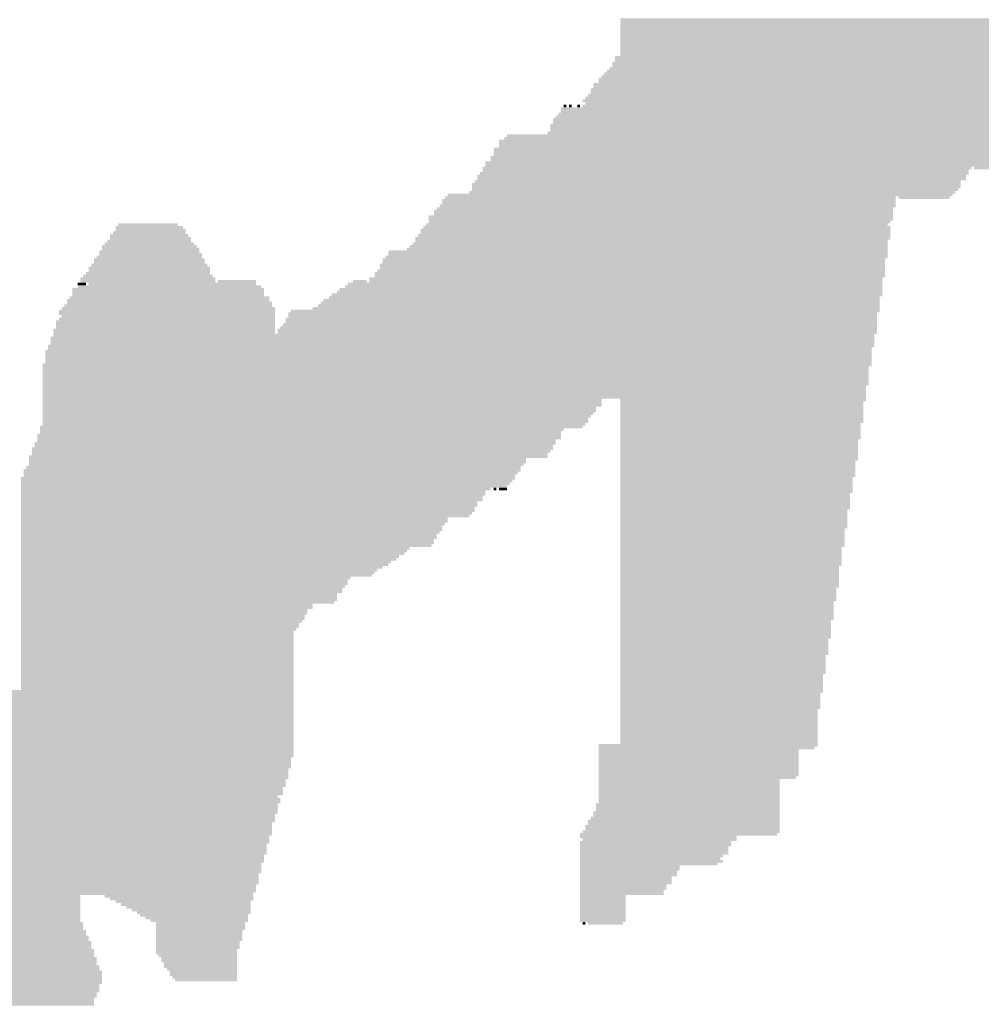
# Model space of a CAD drawing. Extents: x 0 to 579, y 0 to 878.
# Tile 29 of 34: x 206 to 302, y 676 to 774. Entities that reach past the tile are written whole.
import ezdxf

# ---------------------------------------------------------------- set-up
doc = ezdxf.new("R2010")
doc.units = 0
doc.header["$MEASUREMENT"] = 0

msp = doc.modelspace()

# ---------------------------------------------------------------- linework, layer by layer
at = {"color": 7, "linetype": 'Continuous', "lineweight": 0}
for points in [[(265.97, 774.094), (335.763, 774.094), (265.97, 774.363), (335.763, 774.363)], [(265.97, 773.824), (335.494, 773.824), (265.97, 774.094), (335.494, 774.094)], [(265.97, 773.555), (333.338, 773.555), (265.97, 773.824), (333.338, 773.824)], [(265.97, 773.286), (333.069, 773.286), (265.97, 773.555), (333.069, 773.555)], [(265.97, 773.016), (332.799, 773.016), (265.97, 773.286), (332.799, 773.286)], [(265.97, 772.747), (332.53, 772.747), (265.97, 773.016), (332.53, 773.016)], [(265.97, 772.478), (332.26, 772.478), (265.97, 772.747), (332.26, 772.747)], [(265.97, 772.208), (331.721, 772.208), (265.97, 772.478), (331.721, 772.478)], [(265.97, 771.939), (331.721, 771.939), (265.97, 772.208), (331.721, 772.208)], [(265.97, 771.67), (331.182, 771.67), (265.97, 771.939), (331.182, 771.939)], [(265.97, 771.4), (331.182, 771.4), (265.97, 771.67), (331.182, 771.67)], [(265.97, 771.131), (330.643, 771.131), (265.97, 771.4), (330.643, 771.4)], [(265.97, 770.862), (330.374, 770.862), (265.97, 771.131), (330.374, 771.131)], [(265.97, 770.592), (327.949, 770.592), (265.97, 770.862), (327.949, 770.862)], [(265.161, 769.784), (326.871, 769.784), (265.161, 770.054), (326.871, 770.054)], [(265.161, 769.515), (326.601, 769.515), (265.161, 769.784), (326.601, 769.784)], [(265.431, 770.323), (327.679, 770.323), (265.431, 770.592), (327.679, 770.592)], [(265.431, 770.054), (327.41, 770.054), (265.431, 770.323), (327.41, 770.323)], [(264.353, 768.707), (324.984, 768.707), (264.353, 768.976), (324.984, 768.976)], [(264.622, 768.976), (325.793, 768.976), (264.622, 769.246), (325.793, 769.246)], [(264.892, 769.246), (326.062, 769.246), (264.892, 769.515), (326.062, 769.515)], [(263.275, 767.629), (314.205, 767.629), (263.275, 767.899), (314.205, 767.899)], [(263.814, 768.168), (324.176, 768.168), (263.814, 768.438), (324.176, 768.438)], [(263.814, 767.899), (314.475, 767.899), (263.814, 768.168), (314.475, 768.168)], [(264.084, 768.438), (324.715, 768.438), (264.084, 768.707), (324.715, 768.707)], [(263.006, 767.091), (313.397, 767.091), (263.006, 767.36), (313.397, 767.36)], [(263.006, 766.821), (313.128, 766.821), (263.006, 767.091), (313.128, 767.091)], [(263.275, 767.36), (313.936, 767.36), (263.275, 767.629), (313.936, 767.629)], [(262.197, 766.013), (311.78, 766.013), (262.197, 766.283), (311.78, 766.283)], [(262.467, 766.283), (312.05, 766.283), (262.467, 766.552), (312.05, 766.552)], [(262.467, 765.744), (311.241, 765.744), (262.467, 766.013), (311.241, 766.013)], [(262.736, 766.552), (312.319, 766.552), (262.736, 766.821), (312.319, 766.821)], [(259.772, 764.667), (308.277, 764.667), (259.772, 764.936), (308.277, 764.936)], [(260.041, 765.205), (310.702, 765.205), (260.041, 765.475), (310.702, 765.475)], [(260.041, 764.936), (308.547, 764.936), (260.041, 765.205), (308.547, 765.205)], [(260.311, 765.475), (260.58, 765.475), (260.311, 765.744), (260.58, 765.744)], [(260.85, 765.475), (261.119, 765.475), (260.85, 765.744), (261.119, 765.744)], [(261.658, 765.475), (261.928, 765.475), (261.658, 765.744), (261.928, 765.744)], [(262.197, 765.475), (310.972, 765.475), (262.197, 765.744), (310.972, 765.744)], [(259.233, 764.128), (308.008, 764.128), (259.233, 764.397), (308.008, 764.397)], [(259.233, 763.859), (308.008, 763.859), (259.233, 764.128), (308.008, 764.128)], [(259.502, 764.397), (308.008, 764.397), (259.502, 764.667), (308.008, 764.667)], [(258.694, 762.781), (307.199, 762.781), (258.694, 763.051), (307.199, 763.051)], [(258.964, 763.589), (307.469, 763.589), (258.964, 763.859), (307.469, 763.859)], [(258.964, 763.32), (307.469, 763.32), (258.964, 763.589), (307.469, 763.589)], [(258.964, 763.051), (307.469, 763.051), (258.964, 763.32), (307.469, 763.32)], [(253.844, 761.973), (306.66, 761.973), (253.844, 762.243), (306.66, 762.243)], [(253.844, 761.704), (305.852, 761.704), (253.844, 761.973), (305.852, 761.973)], [(254.382, 762.243), (306.66, 762.243), (254.382, 762.512), (306.66, 762.512)], [(254.652, 762.512), (306.66, 762.512), (254.652, 762.781), (306.66, 762.781)], [(253.305, 761.165), (305.313, 761.165), (253.305, 761.435), (305.313, 761.435)], [(253.305, 760.896), (305.043, 760.896), (253.305, 761.165), (305.043, 761.165)], [(253.844, 761.435), (305.582, 761.435), (253.844, 761.704), (305.582, 761.704)], [(252.496, 759.819), (303.696, 759.819), (252.496, 760.088), (303.696, 760.088)], [(253.035, 760.357), (304.235, 760.357), (253.035, 760.627), (304.235, 760.627)], [(253.035, 760.088), (304.235, 760.088), (253.035, 760.357), (304.235, 760.357)], [(253.305, 760.627), (304.504, 760.627), (253.305, 760.896), (304.504, 760.896)], [(251.957, 758.741), (300.732, 758.741), (251.957, 759.011), (300.732, 759.011)], [(252.227, 759.28), (301.001, 759.28), (252.227, 759.549), (301.001, 759.549)], [(252.227, 759.011), (300.732, 759.011), (252.227, 759.28), (300.732, 759.28)], [(252.496, 759.549), (303.157, 759.549), (252.496, 759.819), (303.157, 759.819)], [(301.271, 759.28), (302.888, 759.28), (301.271, 759.549), (302.888, 759.549)], [(251.418, 757.933), (299.923, 757.933), (251.418, 758.202), (299.923, 758.202)], [(251.688, 758.472), (300.462, 758.472), (251.688, 758.741), (300.462, 758.741)], [(251.688, 758.202), (300.462, 758.202), (251.688, 758.472), (300.462, 758.472)], [(250.879, 756.856), (299.384, 756.856), (250.879, 757.125), (299.384, 757.125)], [(251.149, 757.664), (299.923, 757.664), (251.149, 757.933), (299.923, 757.933)], [(251.149, 757.394), (299.923, 757.394), (251.149, 757.664), (299.923, 757.664)], [(251.149, 757.125), (299.654, 757.125), (251.149, 757.394), (299.654, 757.394)], [(248.185, 756.048), (293.456, 756.048), (248.185, 756.317), (293.456, 756.317)], [(248.185, 755.778), (293.456, 755.778), (248.185, 756.048), (293.456, 756.048)], [(248.454, 756.317), (293.456, 756.317), (248.454, 756.586), (293.456, 756.586)], [(248.724, 756.586), (299.115, 756.586), (248.724, 756.856), (299.115, 756.856)], [(293.726, 756.317), (298.846, 756.317), (293.726, 756.586), (298.846, 756.586)], [(247.376, 754.97), (293.187, 754.97), (247.376, 755.24), (293.187, 755.24)], [(247.646, 755.24), (293.187, 755.24), (247.646, 755.509), (293.187, 755.509)], [(247.915, 755.509), (293.456, 755.509), (247.915, 755.778), (293.456, 755.778)], [(246.837, 754.432), (293.187, 754.432), (246.837, 754.701), (293.187, 754.701)], [(246.837, 754.162), (293.187, 754.162), (246.837, 754.432), (293.187, 754.432)], [(246.837, 753.893), (292.917, 753.893), (246.837, 754.162), (292.917, 754.162)], [(247.376, 754.701), (293.187, 754.701), (247.376, 754.97), (293.187, 754.97)], [(215.309, 752.816), (222.585, 752.816), (215.309, 753.085), (222.585, 753.085)], [(215.578, 753.354), (222.315, 753.354), (215.578, 753.624), (222.315, 753.624)], [(215.578, 753.085), (222.585, 753.085), (215.578, 753.354), (222.585, 753.354)], [(215.848, 753.624), (221.776, 753.624), (215.848, 753.893), (221.776, 753.893)], [(246.029, 753.085), (292.917, 753.085), (246.029, 753.354), (292.917, 753.354)], [(246.029, 752.816), (292.917, 752.816), (246.029, 753.085), (292.917, 753.085)], [(246.298, 753.354), (292.917, 753.354), (246.298, 753.624), (292.917, 753.624)], [(246.568, 753.624), (292.648, 753.624), (246.568, 753.893), (292.648, 753.893)], [(214.77, 752.008), (223.124, 752.008), (214.77, 752.277), (223.124, 752.277)], [(215.039, 752.546), (222.854, 752.546), (215.039, 752.816), (222.854, 752.816)], [(215.039, 752.277), (223.124, 752.277), (215.039, 752.546), (223.124, 752.546)], [(245.49, 752.277), (292.917, 752.277), (245.49, 752.546), (292.917, 752.546)], [(245.49, 752.008), (292.648, 752.008), (245.49, 752.277), (292.648, 752.277)], [(245.759, 752.546), (292.917, 752.546), (245.759, 752.816), (292.917, 752.816)], [(213.962, 750.93), (223.932, 750.93), (213.962, 751.2), (223.932, 751.2)], [(214.231, 751.469), (223.663, 751.469), (214.231, 751.738), (223.663, 751.738)], [(214.231, 751.2), (223.932, 751.2), (214.231, 751.469), (223.932, 751.469)], [(214.5, 751.738), (223.393, 751.738), (214.5, 752.008), (223.393, 752.008)], [(242.795, 750.93), (292.648, 750.93), (242.795, 751.2), (292.648, 751.2)], [(244.681, 751.2), (292.648, 751.2), (244.681, 751.469), (292.648, 751.469)], [(244.951, 751.469), (292.648, 751.469), (244.951, 751.738), (292.648, 751.738)], [(245.22, 751.738), (292.648, 751.738), (245.22, 752.008), (292.648, 752.008)], [(213.423, 750.122), (224.471, 750.122), (213.423, 750.392), (224.471, 750.392)], [(213.423, 749.853), (224.471, 749.853), (213.423, 750.122), (224.471, 750.122)], [(213.692, 750.392), (224.202, 750.392), (213.692, 750.661), (224.202, 750.661)], [(213.962, 750.661), (224.202, 750.661), (213.962, 750.93), (224.202, 750.93)], [(242.256, 750.122), (292.378, 750.122), (242.256, 750.392), (292.378, 750.392)], [(242.256, 749.853), (292.378, 749.853), (242.256, 750.122), (292.378, 750.122)], [(242.526, 750.392), (292.648, 750.392), (242.526, 750.661), (292.648, 750.661)], [(242.795, 750.661), (292.648, 750.661), (242.795, 750.93), (292.648, 750.93)], [(212.884, 749.314), (225.01, 749.314), (212.884, 749.583), (225.01, 749.583)], [(212.884, 749.045), (225.01, 749.045), (212.884, 749.314), (225.01, 749.314)], [(213.153, 749.583), (224.74, 749.583), (213.153, 749.853), (224.74, 749.853)], [(241.717, 749.045), (292.378, 749.045), (241.717, 749.314), (292.378, 749.314)], [(241.987, 749.583), (292.378, 749.583), (241.987, 749.853), (292.378, 749.853)], [(241.987, 749.314), (292.378, 749.314), (241.987, 749.583), (292.378, 749.583)], [(212.075, 748.237), (225.549, 748.237), (212.075, 748.506), (225.549, 748.506)], [(212.075, 747.967), (225.549, 747.967), (212.075, 748.237), (225.549, 748.237)], [(212.345, 748.506), (225.279, 748.506), (212.345, 748.775), (225.279, 748.775)], [(212.614, 748.775), (225.01, 748.775), (212.614, 749.045), (225.01, 749.045)], [(225.818, 747.967), (229.591, 747.967), (225.818, 748.237), (229.591, 748.237)], [(239.292, 747.967), (240.639, 747.967), (239.292, 748.237), (240.639, 748.237)], [(240.909, 748.237), (292.109, 748.237), (240.909, 748.506), (292.109, 748.506)], [(240.909, 747.967), (292.109, 747.967), (240.909, 748.237), (292.109, 748.237)], [(241.448, 748.775), (292.378, 748.775), (241.448, 749.045), (292.378, 749.045)], [(241.448, 748.506), (292.378, 748.506), (241.448, 748.775), (292.378, 748.775)], [(211.267, 747.159), (230.399, 747.159), (211.267, 747.429), (230.399, 747.429)], [(211.806, 747.698), (212.614, 747.698), (211.806, 747.967), (212.614, 747.967)], [(211.806, 747.429), (230.13, 747.429), (211.806, 747.698), (230.13, 747.698)], [(212.884, 747.698), (229.591, 747.698), (212.884, 747.967), (229.591, 747.967)], [(237.945, 747.159), (292.109, 747.159), (237.945, 747.429), (292.109, 747.429)], [(238.484, 747.429), (292.109, 747.429), (238.484, 747.698), (292.109, 747.698)], [(238.753, 747.698), (292.109, 747.698), (238.753, 747.967), (292.109, 747.967)], [(210.728, 746.082), (230.938, 746.082), (210.728, 746.351), (230.938, 746.351)], [(210.997, 746.351), (230.938, 746.351), (210.997, 746.621), (230.938, 746.621)], [(211.267, 746.89), (230.399, 746.89), (211.267, 747.159), (230.399, 747.159)], [(211.267, 746.621), (230.399, 746.621), (211.267, 746.89), (230.399, 746.89)], [(236.328, 746.082), (291.839, 746.082), (236.328, 746.351), (291.839, 746.351)], [(236.867, 746.351), (291.839, 746.351), (236.867, 746.621), (291.839, 746.621)], [(237.136, 746.621), (292.109, 746.621), (237.136, 746.89), (292.109, 746.89)], [(237.675, 746.89), (292.109, 746.89), (237.675, 747.159), (292.109, 747.159)], [(209.919, 745.005), (231.477, 745.005), (209.919, 745.274), (231.477, 745.274)], [(210.189, 745.274), (231.477, 745.274), (210.189, 745.543), (231.477, 745.543)], [(210.458, 745.543), (231.208, 745.543), (210.458, 745.813), (231.208, 745.813)], [(210.728, 745.813), (231.208, 745.813), (210.728, 746.082), (231.208, 746.082)], [(233.094, 745.005), (291.839, 745.005), (233.094, 745.274), (291.839, 745.274)], [(235.25, 745.274), (291.839, 745.274), (235.25, 745.543), (291.839, 745.543)], [(235.789, 745.543), (291.839, 745.543), (235.789, 745.813), (291.839, 745.813)], [(236.058, 745.813), (291.839, 745.813), (236.058, 746.082), (291.839, 746.082)], [(209.919, 744.735), (231.477, 744.735), (209.919, 745.005), (231.477, 745.005)], [(209.919, 744.197), (231.477, 744.197), (209.919, 744.466), (231.477, 744.466)], [(210.189, 744.466), (231.477, 744.466), (210.189, 744.735), (231.477, 744.735)], [(232.555, 744.197), (291.57, 744.197), (232.555, 744.466), (291.57, 744.466)], [(232.825, 744.735), (291.57, 744.735), (232.825, 745.005), (291.57, 745.005)], [(232.825, 744.466), (291.57, 744.466), (232.825, 744.735), (291.57, 744.735)], [(209.38, 743.119), (231.477, 743.119), (209.38, 743.389), (231.477, 743.389)], [(209.65, 743.927), (231.477, 743.927), (209.65, 744.197), (231.477, 744.197)], [(209.65, 743.658), (231.477, 743.658), (209.65, 743.927), (231.477, 743.927)], [(209.65, 743.389), (231.477, 743.389), (209.65, 743.658), (231.477, 743.658)], [(231.747, 743.119), (291.57, 743.119), (231.747, 743.389), (291.57, 743.389)], [(232.016, 743.389), (291.57, 743.389), (232.016, 743.658), (291.57, 743.658)], [(232.286, 743.658), (291.57, 743.658), (232.286, 743.927), (291.57, 743.927)], [(232.555, 743.927), (291.57, 743.927), (232.555, 744.197), (291.57, 744.197)], [(209.111, 742.311), (291.3, 742.311), (209.111, 742.581), (291.3, 742.581)], [(209.111, 742.042), (291.3, 742.042), (209.111, 742.311), (291.3, 742.311)], [(209.38, 742.85), (231.477, 742.85), (209.38, 743.119), (231.477, 743.119)], [(209.38, 742.581), (291.3, 742.581), (209.38, 742.85), (291.3, 742.85)], [(231.747, 742.85), (291.57, 742.85), (231.747, 743.119), (291.57, 743.119)], [(208.842, 741.503), (291.3, 741.503), (208.842, 741.773), (291.3, 741.773)], [(208.842, 741.234), (291.031, 741.234), (208.842, 741.503), (291.031, 741.503)], [(209.111, 741.773), (291.3, 741.773), (209.111, 742.042), (291.3, 742.042)], [(208.572, 740.964), (291.031, 740.964), (208.572, 741.234), (291.031, 741.234)], [(208.572, 740.695), (291.031, 740.695), (208.572, 740.964), (291.031, 740.964)], [(208.572, 740.426), (291.031, 740.426), (208.572, 740.695), (291.031, 740.695)], [(208.572, 740.156), (291.031, 740.156), (208.572, 740.426), (291.031, 740.426)], [(208.303, 739.618), (291.031, 739.618), (208.303, 739.887), (291.031, 739.887)], [(208.303, 739.348), (290.761, 739.348), (208.303, 739.618), (290.761, 739.618)], [(208.303, 739.079), (290.761, 739.079), (208.303, 739.348), (290.761, 739.348)], [(208.572, 739.887), (291.031, 739.887), (208.572, 740.156), (291.031, 740.156)], [(208.303, 738.81), (290.761, 738.81), (208.303, 739.079), (290.761, 739.079)], [(208.303, 738.54), (290.761, 738.54), (208.303, 738.81), (290.761, 738.81)], [(208.303, 738.271), (290.761, 738.271), (208.303, 738.54), (290.761, 738.54)], [(208.303, 738.002), (290.761, 738.002), (208.303, 738.271), (290.761, 738.271)], [(208.303, 737.732), (290.761, 737.732), (208.303, 738.002), (290.761, 738.002)], [(208.303, 737.463), (290.492, 737.463), (208.303, 737.732), (290.492, 737.732)], [(208.303, 737.194), (290.492, 737.194), (208.303, 737.463), (290.492, 737.463)], [(208.303, 736.924), (290.492, 736.924), (208.303, 737.194), (290.492, 737.194)], [(208.303, 736.655), (290.492, 736.655), (208.303, 736.924), (290.492, 736.924)], [(208.303, 736.386), (290.492, 736.386), (208.303, 736.655), (290.492, 736.655)], [(208.303, 736.116), (264.084, 736.116), (208.303, 736.386), (264.084, 736.386)], [(265.97, 736.116), (290.492, 736.116), (265.97, 736.386), (290.492, 736.386)], [(208.303, 735.847), (264.084, 735.847), (208.303, 736.116), (264.084, 736.116)], [(208.303, 735.578), (264.084, 735.578), (208.303, 735.847), (264.084, 735.847)], [(208.303, 735.308), (263.545, 735.308), (208.303, 735.578), (263.545, 735.578)], [(265.97, 735.847), (290.222, 735.847), (265.97, 736.116), (290.222, 736.116)], [(265.97, 735.578), (290.222, 735.578), (265.97, 735.847), (290.222, 735.847)], [(265.97, 735.308), (290.222, 735.308), (265.97, 735.578), (290.222, 735.578)], [(208.303, 735.039), (263.545, 735.039), (208.303, 735.308), (263.545, 735.308)], [(208.303, 734.77), (263.275, 734.77), (208.303, 735.039), (263.275, 735.039)], [(208.303, 734.5), (263.006, 734.5), (208.303, 734.77), (263.006, 734.77)], [(208.303, 734.231), (262.736, 734.231), (208.303, 734.5), (262.736, 734.5)], [(265.97, 735.039), (290.222, 735.039), (265.97, 735.308), (290.222, 735.308)], [(265.97, 734.77), (290.222, 734.77), (265.97, 735.039), (290.222, 735.039)], [(265.97, 734.5), (290.222, 734.5), (265.97, 734.77), (290.222, 734.77)], [(265.97, 734.231), (290.222, 734.231), (265.97, 734.5), (290.222, 734.5)], [(208.033, 733.423), (262.197, 733.423), (208.033, 733.692), (262.197, 733.692)], [(208.033, 733.154), (260.311, 733.154), (208.033, 733.423), (260.311, 733.423)], [(208.303, 733.962), (262.736, 733.962), (208.303, 734.231), (262.736, 734.231)], [(208.303, 733.692), (262.467, 733.692), (208.303, 733.962), (262.467, 733.962)], [(265.97, 733.962), (290.222, 733.962), (265.97, 734.231), (290.222, 734.231)], [(265.97, 733.692), (289.953, 733.692), (265.97, 733.962), (289.953, 733.962)], [(265.97, 733.423), (289.953, 733.423), (265.97, 733.692), (289.953, 733.692)], [(265.97, 733.154), (289.953, 733.154), (265.97, 733.423), (289.953, 733.423)], [(207.764, 732.615), (260.041, 732.615), (207.764, 732.884), (260.041, 732.884)], [(207.764, 732.345), (260.041, 732.345), (207.764, 732.615), (260.041, 732.615)], [(208.033, 732.884), (260.041, 732.884), (208.033, 733.154), (260.041, 733.154)], [(265.97, 732.884), (289.953, 732.884), (265.97, 733.154), (289.953, 733.154)], [(265.97, 732.615), (289.953, 732.615), (265.97, 732.884), (289.953, 732.884)], [(265.97, 732.345), (289.953, 732.345), (265.97, 732.615), (289.953, 732.615)], [(207.225, 731.268), (259.233, 731.268), (207.225, 731.537), (259.233, 731.537)], [(207.494, 731.807), (259.502, 731.807), (207.494, 732.076), (259.502, 732.076)], [(207.494, 731.537), (259.233, 731.537), (207.494, 731.807), (259.233, 731.807)], [(207.764, 732.076), (259.502, 732.076), (207.764, 732.345), (259.502, 732.345)], [(265.97, 732.076), (289.683, 732.076), (265.97, 732.345), (289.683, 732.345)], [(265.97, 731.807), (289.683, 731.807), (265.97, 732.076), (289.683, 732.076)], [(265.97, 731.537), (289.683, 731.537), (265.97, 731.807), (289.683, 731.807)], [(265.97, 731.268), (289.683, 731.268), (265.97, 731.537), (289.683, 731.537)], [(206.955, 730.46), (258.694, 730.46), (206.955, 730.729), (258.694, 730.729)], [(206.955, 730.191), (256.538, 730.191), (206.955, 730.46), (256.538, 730.46)], [(207.225, 730.999), (258.964, 730.999), (207.225, 731.268), (258.964, 731.268)], [(207.225, 730.729), (258.694, 730.729), (207.225, 730.999), (258.694, 730.999)], [(265.97, 730.999), (289.683, 730.999), (265.97, 731.268), (289.683, 731.268)], [(265.97, 730.729), (289.683, 730.729), (265.97, 730.999), (289.683, 730.999)], [(265.97, 730.46), (289.683, 730.46), (265.97, 730.729), (289.683, 730.729)], [(265.97, 730.191), (289.683, 730.191), (265.97, 730.46), (289.683, 730.46)], [(206.686, 729.383), (255.999, 729.383), (206.686, 729.652), (255.999, 729.652)], [(206.955, 729.921), (256.538, 729.921), (206.955, 730.191), (256.538, 730.191)], [(206.955, 729.652), (256.269, 729.652), (206.955, 729.921), (256.269, 729.921)], [(265.97, 729.921), (289.414, 729.921), (265.97, 730.191), (289.414, 730.191)], [(265.97, 729.652), (289.414, 729.652), (265.97, 729.921), (289.414, 729.921)], [(265.97, 729.383), (289.414, 729.383), (265.97, 729.652), (289.414, 729.652)], [(206.147, 728.305), (255.46, 728.305), (206.147, 728.575), (255.46, 728.575)], [(206.416, 729.113), (255.999, 729.113), (206.416, 729.383), (255.999, 729.383)], [(206.416, 728.844), (255.73, 728.844), (206.416, 729.113), (255.73, 729.113)], [(206.416, 728.575), (255.46, 728.575), (206.416, 728.844), (255.46, 728.844)], [(265.97, 729.113), (289.414, 729.113), (265.97, 729.383), (289.414, 729.383)], [(265.97, 728.844), (289.414, 728.844), (265.97, 729.113), (289.414, 729.113)], [(265.97, 728.575), (289.414, 728.575), (265.97, 728.844), (289.414, 728.844)], [(265.97, 728.305), (289.144, 728.305), (265.97, 728.575), (289.144, 728.575)], [(206.147, 728.036), (255.191, 728.036), (206.147, 728.305), (255.191, 728.305)], [(206.147, 727.767), (254.921, 727.767), (206.147, 728.036), (254.921, 728.036)], [(206.147, 727.497), (254.652, 727.497), (206.147, 727.767), (254.652, 727.767)], [(265.97, 728.036), (289.144, 728.036), (265.97, 728.305), (289.144, 728.305)], [(265.97, 727.767), (289.144, 727.767), (265.97, 728.036), (289.144, 728.036)], [(265.97, 727.497), (289.144, 727.497), (265.97, 727.767), (289.144, 727.767)], [(206.147, 727.228), (253.035, 727.228), (206.147, 727.497), (253.035, 727.497)], [(206.147, 726.959), (252.496, 726.959), (206.147, 727.228), (252.496, 727.228)], [(206.147, 726.689), (252.496, 726.689), (206.147, 726.959), (252.496, 726.959)], [(206.147, 726.42), (252.227, 726.42), (206.147, 726.689), (252.227, 726.689)], [(253.305, 727.228), (253.574, 727.228), (253.305, 727.497), (253.574, 727.497)], [(253.844, 727.228), (254.652, 727.228), (253.844, 727.497), (254.652, 727.497)], [(265.97, 727.228), (289.144, 727.228), (265.97, 727.497), (289.144, 727.497)], [(265.97, 726.959), (289.144, 726.959), (265.97, 727.228), (289.144, 727.228)], [(265.97, 726.689), (288.875, 726.689), (265.97, 726.959), (288.875, 726.959)], [(265.97, 726.42), (288.875, 726.42), (265.97, 726.689), (288.875, 726.689)], [(206.147, 726.151), (252.227, 726.151), (206.147, 726.42), (252.227, 726.42)], [(206.147, 725.881), (251.688, 725.881), (206.147, 726.151), (251.688, 726.151)], [(206.147, 725.612), (251.688, 725.612), (206.147, 725.881), (251.688, 725.881)], [(206.147, 725.343), (251.418, 725.343), (206.147, 725.612), (251.418, 725.612)], [(265.97, 726.151), (288.875, 726.151), (265.97, 726.42), (288.875, 726.42)], [(265.97, 725.881), (288.875, 725.881), (265.97, 726.151), (288.875, 726.151)], [(265.97, 725.612), (288.875, 725.612), (265.97, 725.881), (288.875, 725.881)], [(265.97, 725.343), (288.875, 725.343), (265.97, 725.612), (288.875, 725.612)], [(206.147, 725.073), (251.418, 725.073), (206.147, 725.343), (251.418, 725.343)], [(206.147, 724.804), (251.149, 724.804), (206.147, 725.073), (251.149, 725.073)], [(206.147, 724.535), (250.879, 724.535), (206.147, 724.804), (250.879, 724.804)], [(265.97, 725.073), (288.606, 725.073), (265.97, 725.343), (288.606, 725.343)], [(265.97, 724.804), (288.606, 724.804), (265.97, 725.073), (288.606, 725.073)], [(265.97, 724.535), (288.606, 724.535), (265.97, 724.804), (288.606, 724.804)], [(206.147, 724.265), (248.724, 724.265), (206.147, 724.535), (248.724, 724.535)], [(206.147, 723.996), (248.724, 723.996), (206.147, 724.265), (248.724, 724.265)], [(206.147, 723.726), (248.454, 723.726), (206.147, 723.996), (248.454, 723.996)], [(206.147, 723.457), (248.185, 723.457), (206.147, 723.726), (248.185, 723.726)], [(265.97, 724.265), (288.606, 724.265), (265.97, 724.535), (288.606, 724.535)], [(265.97, 723.996), (288.606, 723.996), (265.97, 724.265), (288.606, 724.265)], [(265.97, 723.726), (288.606, 723.726), (265.97, 723.996), (288.606, 723.996)], [(265.97, 723.457), (288.606, 723.457), (265.97, 723.726), (288.606, 723.726)], [(206.147, 723.188), (248.185, 723.188), (206.147, 723.457), (248.185, 723.457)], [(206.147, 722.918), (247.915, 722.918), (206.147, 723.188), (247.915, 723.188)], [(206.147, 722.649), (247.646, 722.649), (206.147, 722.918), (247.646, 722.918)], [(206.147, 722.38), (247.646, 722.38), (206.147, 722.649), (247.646, 722.649)], [(265.97, 723.188), (288.336, 723.188), (265.97, 723.457), (288.336, 723.457)], [(265.97, 722.918), (288.336, 722.918), (265.97, 723.188), (288.336, 723.188)], [(265.97, 722.649), (288.336, 722.649), (265.97, 722.918), (288.336, 722.918)], [(265.97, 722.38), (288.336, 722.38), (265.97, 722.649), (288.336, 722.649)], [(206.147, 722.11), (247.376, 722.11), (206.147, 722.38), (247.376, 722.38)], [(206.147, 721.841), (247.376, 721.841), (206.147, 722.11), (247.376, 722.11)], [(206.147, 721.572), (247.107, 721.572), (206.147, 721.841), (247.107, 721.841)], [(265.97, 722.11), (288.336, 722.11), (265.97, 722.38), (288.336, 722.38)], [(265.97, 721.841), (288.336, 721.841), (265.97, 722.11), (288.336, 722.11)], [(265.97, 721.572), (288.336, 721.572), (265.97, 721.841), (288.336, 721.841)], [(206.147, 721.302), (244.951, 721.302), (206.147, 721.572), (244.951, 721.572)], [(206.147, 721.033), (244.681, 721.033), (206.147, 721.302), (244.681, 721.302)], [(206.147, 720.764), (244.412, 720.764), (206.147, 721.033), (244.412, 721.033)], [(206.147, 720.494), (243.873, 720.494), (206.147, 720.764), (243.873, 720.764)], [(265.97, 721.302), (288.067, 721.302), (265.97, 721.572), (288.067, 721.572)], [(265.97, 721.033), (288.067, 721.033), (265.97, 721.302), (288.067, 721.302)], [(265.97, 720.764), (288.067, 720.764), (265.97, 721.033), (288.067, 721.033)], [(265.97, 720.494), (288.067, 720.494), (265.97, 720.764), (288.067, 720.764)], [(206.147, 720.225), (243.604, 720.225), (206.147, 720.494), (243.604, 720.494)], [(206.147, 719.956), (243.065, 719.956), (206.147, 720.225), (243.065, 720.225)], [(206.147, 719.686), (242.795, 719.686), (206.147, 719.956), (242.795, 719.956)], [(206.147, 719.417), (242.256, 719.417), (206.147, 719.686), (242.256, 719.686)], [(265.97, 720.225), (288.067, 720.225), (265.97, 720.494), (288.067, 720.494)], [(265.97, 719.956), (288.067, 719.956), (265.97, 720.225), (288.067, 720.225)], [(265.97, 719.686), (288.067, 719.686), (265.97, 719.956), (288.067, 719.956)], [(265.97, 719.417), (287.797, 719.417), (265.97, 719.686), (287.797, 719.686)], [(206.147, 719.148), (241.717, 719.148), (206.147, 719.417), (241.717, 719.417)], [(206.147, 718.878), (241.448, 718.878), (206.147, 719.148), (241.448, 719.148)], [(206.147, 718.609), (241.178, 718.609), (206.147, 718.878), (241.178, 718.878)], [(265.97, 719.148), (287.797, 719.148), (265.97, 719.417), (287.797, 719.417)], [(265.97, 718.878), (287.797, 718.878), (265.97, 719.148), (287.797, 719.148)], [(265.97, 718.609), (287.797, 718.609), (265.97, 718.878), (287.797, 718.878)], [(206.147, 718.34), (239.023, 718.34), (206.147, 718.609), (239.023, 718.609)], [(206.147, 718.07), (238.753, 718.07), (206.147, 718.34), (238.753, 718.34)], [(206.147, 717.801), (238.753, 717.801), (206.147, 718.07), (238.753, 718.07)], [(206.147, 717.532), (238.484, 717.532), (206.147, 717.801), (238.484, 717.801)], [(265.97, 718.34), (287.797, 718.34), (265.97, 718.609), (287.797, 718.609)], [(265.97, 718.07), (287.797, 718.07), (265.97, 718.34), (287.797, 718.34)], [(265.97, 717.801), (287.797, 717.801), (265.97, 718.07), (287.797, 718.07)], [(265.97, 717.532), (287.797, 717.532), (265.97, 717.801), (287.797, 717.801)], [(206.147, 717.262), (238.214, 717.262), (206.147, 717.532), (238.214, 717.532)], [(206.147, 716.993), (238.214, 716.993), (206.147, 717.262), (238.214, 717.262)], [(206.147, 716.724), (237.675, 716.724), (206.147, 716.993), (237.675, 716.993)], [(206.147, 716.454), (237.675, 716.454), (206.147, 716.724), (237.675, 716.724)], [(265.97, 717.262), (287.528, 717.262), (265.97, 717.532), (287.528, 717.532)], [(265.97, 716.993), (287.528, 716.993), (265.97, 717.262), (287.528, 717.262)], [(265.97, 716.724), (287.528, 716.724), (265.97, 716.993), (287.528, 716.993)], [(265.97, 716.454), (287.528, 716.454), (265.97, 716.724), (287.528, 716.724)], [(206.147, 716.185), (237.675, 716.185), (206.147, 716.454), (237.675, 716.454)], [(206.147, 715.916), (237.406, 715.916), (206.147, 716.185), (237.406, 716.185)], [(206.147, 715.646), (235.25, 715.646), (206.147, 715.916), (235.25, 715.916)], [(265.97, 716.185), (287.528, 716.185), (265.97, 716.454), (287.528, 716.454)], [(265.97, 715.916), (287.258, 715.916), (265.97, 716.185), (287.258, 716.185)], [(265.97, 715.646), (287.258, 715.646), (265.97, 715.916), (287.258, 715.916)], [(206.147, 715.377), (235.25, 715.377), (206.147, 715.646), (235.25, 715.646)], [(206.147, 715.107), (234.711, 715.107), (206.147, 715.377), (234.711, 715.377)], [(206.147, 714.838), (234.711, 714.838), (206.147, 715.107), (234.711, 715.107)], [(206.147, 714.569), (234.441, 714.569), (206.147, 714.838), (234.441, 714.838)], [(265.97, 715.377), (287.258, 715.377), (265.97, 715.646), (287.258, 715.646)], [(265.97, 715.107), (287.258, 715.107), (265.97, 715.377), (287.258, 715.377)], [(265.97, 714.838), (287.258, 714.838), (265.97, 715.107), (287.258, 715.107)], [(265.97, 714.569), (287.258, 714.569), (265.97, 714.838), (287.258, 714.838)], [(206.147, 714.299), (234.441, 714.299), (206.147, 714.569), (234.441, 714.569)], [(206.147, 714.03), (234.172, 714.03), (206.147, 714.299), (234.172, 714.299)], [(206.147, 713.761), (233.903, 713.761), (206.147, 714.03), (233.903, 714.03)], [(206.147, 713.491), (233.903, 713.491), (206.147, 713.761), (233.903, 713.761)], [(265.97, 714.299), (287.258, 714.299), (265.97, 714.569), (287.258, 714.569)], [(265.97, 714.03), (286.989, 714.03), (265.97, 714.299), (286.989, 714.299)], [(265.97, 713.761), (286.989, 713.761), (265.97, 714.03), (286.989, 714.03)], [(265.97, 713.491), (286.989, 713.491), (265.97, 713.761), (286.989, 713.761)], [(206.147, 713.222), (233.633, 713.222), (206.147, 713.491), (233.633, 713.491)], [(206.147, 712.953), (233.364, 712.953), (206.147, 713.222), (233.364, 713.222)], [(206.147, 712.683), (233.364, 712.683), (206.147, 712.953), (233.364, 712.953)], [(265.97, 713.222), (286.989, 713.222), (265.97, 713.491), (286.989, 713.491)], [(265.97, 712.953), (286.989, 712.953), (265.97, 713.222), (286.989, 713.222)], [(265.97, 712.683), (286.989, 712.683), (265.97, 712.953), (286.989, 712.953)], [(206.147, 712.414), (233.364, 712.414), (206.147, 712.683), (233.364, 712.683)], [(206.147, 712.145), (233.364, 712.145), (206.147, 712.414), (233.364, 712.414)], [(206.147, 711.875), (233.364, 711.875), (206.147, 712.145), (233.364, 712.145)], [(206.147, 711.606), (233.364, 711.606), (206.147, 711.875), (233.364, 711.875)], [(265.97, 712.414), (286.989, 712.414), (265.97, 712.683), (286.989, 712.683)], [(265.97, 712.145), (286.719, 712.145), (265.97, 712.414), (286.719, 712.414)], [(265.97, 711.875), (286.719, 711.875), (265.97, 712.145), (286.719, 712.145)], [(265.97, 711.606), (286.719, 711.606), (265.97, 711.875), (286.719, 711.875)], [(206.147, 711.337), (233.364, 711.337), (206.147, 711.606), (233.364, 711.606)], [(206.147, 711.067), (233.364, 711.067), (206.147, 711.337), (233.364, 711.337)], [(206.147, 710.798), (233.364, 710.798), (206.147, 711.067), (233.364, 711.067)], [(206.147, 710.529), (233.364, 710.529), (206.147, 710.798), (233.364, 710.798)], [(265.97, 711.337), (286.719, 711.337), (265.97, 711.606), (286.719, 711.606)], [(265.97, 711.067), (286.719, 711.067), (265.97, 711.337), (286.719, 711.337)], [(265.97, 710.798), (286.719, 710.798), (265.97, 711.067), (286.719, 711.067)], [(265.97, 710.529), (286.45, 710.529), (265.97, 710.798), (286.45, 710.798)], [(206.147, 710.259), (233.364, 710.259), (206.147, 710.529), (233.364, 710.529)], [(206.147, 709.99), (233.364, 709.99), (206.147, 710.259), (233.364, 710.259)], [(206.147, 709.721), (233.364, 709.721), (206.147, 709.99), (233.364, 709.99)], [(265.97, 710.259), (286.45, 710.259), (265.97, 710.529), (286.45, 710.529)], [(265.97, 709.99), (286.45, 709.99), (265.97, 710.259), (286.45, 710.259)], [(265.97, 709.721), (286.45, 709.721), (265.97, 709.99), (286.45, 709.99)], [(206.147, 709.451), (233.364, 709.451), (206.147, 709.721), (233.364, 709.721)], [(206.147, 709.182), (233.364, 709.182), (206.147, 709.451), (233.364, 709.451)], [(206.147, 708.913), (233.364, 708.913), (206.147, 709.182), (233.364, 709.182)], [(206.147, 708.643), (233.364, 708.643), (206.147, 708.913), (233.364, 708.913)], [(265.97, 709.451), (286.45, 709.451), (265.97, 709.721), (286.45, 709.721)], [(265.97, 709.182), (286.45, 709.182), (265.97, 709.451), (286.45, 709.451)], [(265.97, 708.913), (286.45, 708.913), (265.97, 709.182), (286.45, 709.182)], [(265.97, 708.643), (286.18, 708.643), (265.97, 708.913), (286.18, 708.913)], [(206.147, 708.374), (233.364, 708.374), (206.147, 708.643), (233.364, 708.643)], [(206.147, 708.105), (233.364, 708.105), (206.147, 708.374), (233.364, 708.374)], [(206.147, 707.835), (233.364, 707.835), (206.147, 708.105), (233.364, 708.105)], [(265.97, 708.374), (286.18, 708.374), (265.97, 708.643), (286.18, 708.643)], [(265.97, 708.105), (286.18, 708.105), (265.97, 708.374), (286.18, 708.374)], [(265.97, 707.835), (286.18, 707.835), (265.97, 708.105), (286.18, 708.105)], [(203.991, 706.758), (233.364, 706.758), (203.991, 707.027), (233.364, 707.027)], [(204.261, 707.027), (233.364, 707.027), (204.261, 707.297), (233.364, 707.297)], [(206.147, 707.566), (233.364, 707.566), (206.147, 707.835), (233.364, 707.835)], [(206.147, 707.297), (233.364, 707.297), (206.147, 707.566), (233.364, 707.566)], [(265.97, 707.566), (286.18, 707.566), (265.97, 707.835), (286.18, 707.835)], [(265.97, 707.297), (286.18, 707.297), (265.97, 707.566), (286.18, 707.566)], [(265.97, 707.027), (286.18, 707.027), (265.97, 707.297), (286.18, 707.297)], [(265.97, 706.758), (285.911, 706.758), (265.97, 707.027), (285.911, 707.027)], [(203.722, 705.95), (233.364, 705.95), (203.722, 706.219), (233.364, 706.219)], [(203.722, 705.68), (233.364, 705.68), (203.722, 705.95), (233.364, 705.95)], [(203.991, 706.488), (233.364, 706.488), (203.991, 706.758), (233.364, 706.758)], [(203.991, 706.219), (233.364, 706.219), (203.991, 706.488), (233.364, 706.488)], [(265.97, 706.488), (285.911, 706.488), (265.97, 706.758), (285.911, 706.758)], [(265.97, 706.219), (285.911, 706.219), (265.97, 706.488), (285.911, 706.488)], [(265.97, 705.95), (285.911, 705.95), (265.97, 706.219), (285.911, 706.219)], [(265.97, 705.68), (285.911, 705.68), (265.97, 705.95), (285.911, 705.95)], [(203.452, 705.142), (233.364, 705.142), (203.452, 705.411), (233.364, 705.411)], [(203.452, 704.872), (233.364, 704.872), (203.452, 705.142), (233.364, 705.142)], [(203.722, 705.411), (233.364, 705.411), (203.722, 705.68), (233.364, 705.68)], [(265.97, 705.411), (285.911, 705.411), (265.97, 705.68), (285.911, 705.68)], [(265.97, 705.142), (285.641, 705.142), (265.97, 705.411), (285.641, 705.411)], [(265.97, 704.872), (285.641, 704.872), (265.97, 705.142), (285.641, 705.142)], [(203.183, 704.603), (233.364, 704.603), (203.183, 704.872), (233.364, 704.872)], [(203.183, 704.334), (233.364, 704.334), (203.183, 704.603), (233.364, 704.603)], [(203.183, 704.064), (233.364, 704.064), (203.183, 704.334), (233.364, 704.334)], [(203.183, 703.795), (233.364, 703.795), (203.183, 704.064), (233.364, 704.064)], [(265.97, 704.603), (285.641, 704.603), (265.97, 704.872), (285.641, 704.872)], [(265.97, 704.334), (285.641, 704.334), (265.97, 704.603), (285.641, 704.603)], [(265.97, 704.064), (285.641, 704.064), (265.97, 704.334), (285.641, 704.334)], [(265.97, 703.795), (285.641, 703.795), (265.97, 704.064), (285.641, 704.064)], [(202.913, 703.526), (233.364, 703.526), (202.913, 703.795), (233.364, 703.795)], [(202.913, 703.256), (233.364, 703.256), (202.913, 703.526), (233.364, 703.526)], [(202.913, 702.987), (233.364, 702.987), (202.913, 703.256), (233.364, 703.256)], [(202.913, 702.718), (233.364, 702.718), (202.913, 702.987), (233.364, 702.987)], [(265.97, 703.526), (285.641, 703.526), (265.97, 703.795), (285.641, 703.795)], [(265.97, 703.256), (285.641, 703.256), (265.97, 703.526), (285.641, 703.526)], [(265.97, 702.987), (285.641, 702.987), (265.97, 703.256), (285.641, 703.256)], [(265.97, 702.718), (285.641, 702.718), (265.97, 702.987), (285.641, 702.987)], [(202.374, 702.179), (233.364, 702.179), (202.374, 702.448), (233.364, 702.448)], [(202.374, 701.91), (233.364, 701.91), (202.374, 702.179), (233.364, 702.179)], [(202.644, 702.448), (233.364, 702.448), (202.644, 702.718), (233.364, 702.718)], [(265.97, 702.448), (285.641, 702.448), (265.97, 702.718), (285.641, 702.718)], [(265.97, 702.179), (285.641, 702.179), (265.97, 702.448), (285.641, 702.448)], [(265.97, 701.91), (285.641, 701.91), (265.97, 702.179), (285.641, 702.179)], [(191.865, 700.832), (233.364, 700.832), (191.865, 701.102), (233.364, 701.102)], [(192.404, 701.371), (233.364, 701.371), (192.404, 701.64), (233.364, 701.64)], [(192.404, 701.102), (233.364, 701.102), (192.404, 701.371), (233.364, 701.371)], [(192.673, 701.64), (233.364, 701.64), (192.673, 701.91), (233.364, 701.91)], [(263.814, 701.64), (285.641, 701.64), (263.814, 701.91), (285.641, 701.91)], [(263.814, 701.371), (285.372, 701.371), (263.814, 701.64), (285.372, 701.64)], [(263.814, 701.102), (283.755, 701.102), (263.814, 701.371), (283.755, 701.371)], [(263.814, 700.832), (283.755, 700.832), (263.814, 701.102), (283.755, 701.102)], [(191.326, 700.024), (233.094, 700.024), (191.326, 700.294), (233.094, 700.294)], [(191.326, 699.755), (233.094, 699.755), (191.326, 700.024), (233.094, 700.024)], [(191.865, 700.563), (233.364, 700.563), (191.865, 700.832), (233.364, 700.832)], [(191.865, 700.294), (233.094, 700.294), (191.865, 700.563), (233.094, 700.563)], [(263.814, 700.563), (283.755, 700.563), (263.814, 700.832), (283.755, 700.832)], [(263.814, 700.294), (283.755, 700.294), (263.814, 700.563), (283.755, 700.563)], [(263.814, 700.024), (283.755, 700.024), (263.814, 700.294), (283.755, 700.294)], [(263.814, 699.755), (283.755, 699.755), (263.814, 700.024), (283.755, 700.024)], [(191.056, 699.216), (232.825, 699.216), (191.056, 699.486), (232.825, 699.486)], [(191.056, 698.947), (232.825, 698.947), (191.056, 699.216), (232.825, 699.216)], [(191.326, 699.486), (233.094, 699.486), (191.326, 699.755), (233.094, 699.755)], [(263.814, 699.486), (283.755, 699.486), (263.814, 699.755), (283.755, 699.755)], [(263.814, 699.216), (283.755, 699.216), (263.814, 699.486), (283.755, 699.486)], [(263.814, 698.947), (283.755, 698.947), (263.814, 699.216), (283.755, 699.216)], [(190.787, 698.678), (232.825, 698.678), (190.787, 698.947), (232.825, 698.947)], [(190.787, 698.408), (232.825, 698.408), (190.787, 698.678), (232.825, 698.678)], [(190.787, 698.139), (232.555, 698.139), (190.787, 698.408), (232.555, 698.408)], [(190.787, 697.869), (232.555, 697.869), (190.787, 698.139), (232.555, 698.139)], [(263.814, 698.678), (283.755, 698.678), (263.814, 698.947), (283.755, 698.947)], [(263.814, 698.408), (283.486, 698.408), (263.814, 698.678), (283.486, 698.678)], [(263.814, 698.139), (281.869, 698.139), (263.814, 698.408), (281.869, 698.408)], [(263.814, 697.869), (281.869, 697.869), (263.814, 698.139), (281.869, 698.139)], [(190.787, 697.6), (232.555, 697.6), (190.787, 697.869), (232.555, 697.869)], [(190.787, 697.331), (232.286, 697.331), (190.787, 697.6), (232.286, 697.6)], [(190.787, 697.061), (232.286, 697.061), (190.787, 697.331), (232.286, 697.331)], [(190.787, 696.792), (232.286, 696.792), (190.787, 697.061), (232.286, 697.061)], [(263.814, 697.6), (281.869, 697.6), (263.814, 697.869), (281.869, 697.869)], [(263.814, 697.331), (281.869, 697.331), (263.814, 697.6), (281.869, 697.6)], [(263.814, 697.061), (281.869, 697.061), (263.814, 697.331), (281.869, 697.331)], [(263.814, 696.792), (281.869, 696.792), (263.814, 697.061), (281.869, 697.061)], [(190.787, 696.523), (231.747, 696.523), (190.787, 696.792), (231.747, 696.792)], [(190.787, 696.253), (232.016, 696.253), (190.787, 696.523), (232.016, 696.523)], [(190.787, 695.984), (232.016, 695.984), (190.787, 696.253), (232.016, 696.253)], [(263.814, 696.523), (281.869, 696.523), (263.814, 696.792), (281.869, 696.792)], [(263.814, 696.253), (281.869, 696.253), (263.814, 696.523), (281.869, 696.523)], [(263.814, 695.984), (281.869, 695.984), (263.814, 696.253), (281.869, 696.253)], [(190.787, 695.715), (231.747, 695.715), (190.787, 695.984), (231.747, 695.984)], [(190.787, 695.445), (231.747, 695.445), (190.787, 695.715), (231.747, 695.715)], [(190.787, 695.176), (231.747, 695.176), (190.787, 695.445), (231.747, 695.445)], [(190.787, 694.907), (231.747, 694.907), (190.787, 695.176), (231.747, 695.176)], [(263.275, 694.907), (281.869, 694.907), (263.275, 695.176), (281.869, 695.176)], [(263.545, 695.715), (281.869, 695.715), (263.545, 695.984), (281.869, 695.984)], [(263.545, 695.445), (281.869, 695.445), (263.545, 695.715), (281.869, 695.715)], [(263.545, 695.176), (281.869, 695.176), (263.545, 695.445), (281.869, 695.445)], [(190.787, 694.637), (231.477, 694.637), (190.787, 694.907), (231.477, 694.907)], [(190.787, 694.368), (231.477, 694.368), (190.787, 694.637), (231.477, 694.637)], [(190.787, 694.099), (231.477, 694.099), (190.787, 694.368), (231.477, 694.368)], [(190.787, 693.829), (231.208, 693.829), (190.787, 694.099), (231.208, 694.099)], [(262.736, 694.099), (281.869, 694.099), (262.736, 694.368), (281.869, 694.368)], [(262.736, 693.829), (281.869, 693.829), (262.736, 694.099), (281.869, 694.099)], [(263.006, 694.368), (281.869, 694.368), (263.006, 694.637), (281.869, 694.637)], [(263.275, 694.637), (281.869, 694.637), (263.275, 694.907), (281.869, 694.907)], [(190.787, 693.56), (231.208, 693.56), (190.787, 693.829), (231.208, 693.829)], [(190.787, 693.291), (231.208, 693.291), (190.787, 693.56), (231.208, 693.56)], [(190.787, 693.021), (231.208, 693.021), (190.787, 693.291), (231.208, 693.291)], [(262.197, 693.021), (281.869, 693.021), (262.197, 693.291), (281.869, 693.291)], [(262.467, 693.56), (281.869, 693.56), (262.467, 693.829), (281.869, 693.829)], [(262.467, 693.291), (281.869, 693.291), (262.467, 693.56), (281.869, 693.56)], [(189.978, 691.944), (230.938, 691.944), (189.978, 692.213), (230.938, 692.213)], [(190.248, 692.213), (230.938, 692.213), (190.248, 692.483), (230.938, 692.483)], [(190.517, 692.483), (230.938, 692.483), (190.517, 692.752), (230.938, 692.752)], [(190.787, 692.752), (231.208, 692.752), (190.787, 693.021), (231.208, 693.021)], [(261.928, 692.752), (281.599, 692.752), (261.928, 693.021), (281.599, 693.021)], [(261.928, 692.483), (277.557, 692.483), (261.928, 692.752), (277.557, 692.752)], [(261.928, 691.944), (277.018, 691.944), (261.928, 692.213), (277.018, 692.213)], [(262.197, 692.213), (277.557, 692.213), (262.197, 692.483), (277.557, 692.483)], [(189.439, 690.867), (230.669, 690.867), (189.439, 691.136), (230.669, 691.136)], [(189.709, 691.136), (230.669, 691.136), (189.709, 691.405), (230.669, 691.405)], [(189.978, 691.675), (230.669, 691.675), (189.978, 691.944), (230.669, 691.944)], [(189.978, 691.405), (230.669, 691.405), (189.978, 691.675), (230.669, 691.675)], [(261.928, 691.675), (277.018, 691.675), (261.928, 691.944), (277.018, 691.944)], [(261.928, 691.405), (276.749, 691.405), (261.928, 691.675), (276.749, 691.675)], [(261.928, 691.136), (276.749, 691.136), (261.928, 691.405), (276.749, 691.405)], [(261.928, 690.867), (276.749, 690.867), (261.928, 691.136), (276.749, 691.136)], [(188.901, 690.059), (230.399, 690.059), (188.901, 690.328), (230.399, 690.328)], [(189.17, 690.328), (230.399, 690.328), (189.17, 690.597), (230.399, 690.597)], [(189.439, 690.597), (230.399, 690.597), (189.439, 690.867), (230.399, 690.867)], [(261.928, 690.597), (276.21, 690.597), (261.928, 690.867), (276.21, 690.867)], [(261.928, 690.328), (275.94, 690.328), (261.928, 690.597), (275.94, 690.597)], [(261.928, 690.059), (276.21, 690.059), (261.928, 690.328), (276.21, 690.328)], [(188.901, 689.789), (230.13, 689.789), (188.901, 690.059), (230.13, 690.059)], [(188.901, 689.52), (230.13, 689.52), (188.901, 689.789), (230.13, 689.789)], [(188.901, 689.25), (230.13, 689.25), (188.901, 689.52), (230.13, 689.52)], [(188.901, 688.981), (230.13, 688.981), (188.901, 689.25), (230.13, 689.25)], [(261.928, 689.789), (275.671, 689.789), (261.928, 690.059), (275.671, 690.059)], [(261.928, 689.52), (271.898, 689.52), (261.928, 689.789), (271.898, 689.789)], [(261.928, 689.25), (271.898, 689.25), (261.928, 689.52), (271.898, 689.52)], [(261.928, 688.981), (271.629, 688.981), (261.928, 689.25), (271.629, 689.25)], [(188.901, 688.712), (229.86, 688.712), (188.901, 688.981), (229.86, 688.981)], [(188.901, 688.442), (229.86, 688.442), (188.901, 688.712), (229.86, 688.712)], [(188.901, 688.173), (229.86, 688.173), (188.901, 688.442), (229.86, 688.442)], [(261.928, 688.712), (271.629, 688.712), (261.928, 688.981), (271.629, 688.981)], [(261.928, 688.442), (271.09, 688.442), (261.928, 688.712), (271.09, 688.712)], [(261.928, 688.173), (271.09, 688.173), (261.928, 688.442), (271.09, 688.442)], [(188.901, 687.904), (229.86, 687.904), (188.901, 688.173), (229.86, 688.173)], [(188.901, 687.634), (229.591, 687.634), (188.901, 687.904), (229.591, 687.904)], [(188.901, 687.365), (229.591, 687.365), (188.901, 687.634), (229.591, 687.634)], [(188.901, 687.096), (229.591, 687.096), (188.901, 687.365), (229.591, 687.365)], [(261.928, 687.904), (271.09, 687.904), (261.928, 688.173), (271.09, 688.173)], [(261.928, 687.634), (270.551, 687.634), (261.928, 687.904), (270.551, 687.904)], [(261.928, 687.365), (270.551, 687.365), (261.928, 687.634), (270.551, 687.634)], [(261.928, 687.096), (270.281, 687.096), (261.928, 687.365), (270.281, 687.365)], [(188.901, 686.826), (229.321, 686.826), (188.901, 687.096), (229.321, 687.096)], [(188.901, 686.557), (212.075, 686.557), (188.901, 686.826), (212.075, 686.826)], [(188.901, 686.288), (212.075, 686.288), (188.901, 686.557), (212.075, 686.557)], [(188.901, 686.018), (212.075, 686.018), (188.901, 686.288), (212.075, 686.288)], [(214.5, 686.557), (229.321, 686.557), (214.5, 686.826), (229.321, 686.826)], [(215.039, 686.288), (229.321, 686.288), (215.039, 686.557), (229.321, 686.557)], [(215.578, 686.018), (229.052, 686.018), (215.578, 686.288), (229.052, 686.288)], [(261.928, 686.826), (270.281, 686.826), (261.928, 687.096), (270.281, 687.096)], [(261.928, 686.557), (266.509, 686.557), (261.928, 686.826), (266.509, 686.826)], [(261.928, 686.288), (266.509, 686.288), (261.928, 686.557), (266.509, 686.557)], [(261.928, 686.018), (266.509, 686.018), (261.928, 686.288), (266.509, 686.288)], [(188.901, 685.749), (212.075, 685.749), (188.901, 686.018), (212.075, 686.018)], [(188.901, 685.48), (212.075, 685.48), (188.901, 685.749), (212.075, 685.749)], [(188.901, 685.21), (212.075, 685.21), (188.901, 685.48), (212.075, 685.48)], [(216.117, 685.749), (229.052, 685.749), (216.117, 686.018), (229.052, 686.018)], [(216.656, 685.48), (229.052, 685.48), (216.656, 685.749), (229.052, 685.749)], [(217.195, 685.21), (229.052, 685.21), (217.195, 685.48), (229.052, 685.48)], [(261.928, 685.749), (266.509, 685.749), (261.928, 686.018), (266.509, 686.018)], [(261.928, 685.48), (266.509, 685.48), (261.928, 685.749), (266.509, 685.749)], [(261.928, 685.21), (266.509, 685.21), (261.928, 685.48), (266.509, 685.48)], [(188.901, 684.941), (212.075, 684.941), (188.901, 685.21), (212.075, 685.21)], [(188.901, 684.672), (212.075, 684.672), (188.901, 684.941), (212.075, 684.941)], [(188.901, 684.402), (212.075, 684.402), (188.901, 684.672), (212.075, 684.672)], [(188.901, 684.133), (212.075, 684.133), (188.901, 684.402), (212.075, 684.402)], [(217.734, 684.941), (229.052, 684.941), (217.734, 685.21), (229.052, 685.21)], [(218.004, 684.672), (228.783, 684.672), (218.004, 684.941), (228.783, 684.941)], [(218.543, 684.402), (228.783, 684.402), (218.543, 684.672), (228.783, 684.672)], [(219.082, 684.133), (228.783, 684.133), (219.082, 684.402), (228.783, 684.402)], [(261.928, 684.941), (266.509, 684.941), (261.928, 685.21), (266.509, 685.21)], [(261.928, 684.672), (266.509, 684.672), (261.928, 684.941), (266.509, 684.941)], [(261.928, 684.402), (266.509, 684.402), (261.928, 684.672), (266.509, 684.672)], [(261.928, 684.133), (266.509, 684.133), (261.928, 684.402), (266.509, 684.402)], [(188.362, 683.056), (212.614, 683.056), (188.362, 683.325), (212.614, 683.325)], [(188.631, 683.864), (212.345, 683.864), (188.631, 684.133), (212.345, 684.133)], [(188.631, 683.594), (212.345, 683.594), (188.631, 683.864), (212.345, 683.864)], [(188.631, 683.325), (212.345, 683.325), (188.631, 683.594), (212.345, 683.594)], [(219.62, 683.864), (228.513, 683.864), (219.62, 684.133), (228.513, 684.133)], [(219.62, 683.594), (228.513, 683.594), (219.62, 683.864), (228.513, 683.864)], [(219.62, 683.325), (228.513, 683.325), (219.62, 683.594), (228.513, 683.594)], [(219.62, 683.056), (228.244, 683.056), (219.62, 683.325), (228.244, 683.325)], [(262.197, 683.864), (262.467, 683.864), (262.197, 684.133), (262.467, 684.133)], [(262.736, 683.864), (266.239, 683.864), (262.736, 684.133), (266.239, 684.133)], [(188.092, 682.248), (212.884, 682.248), (188.092, 682.517), (212.884, 682.517)], [(188.362, 682.786), (212.614, 682.786), (188.362, 683.056), (212.614, 683.056)], [(188.362, 682.517), (212.884, 682.517), (188.362, 682.786), (212.884, 682.786)], [(219.62, 682.786), (228.244, 682.786), (219.62, 683.056), (228.244, 683.056)], [(219.62, 682.517), (228.244, 682.517), (219.62, 682.786), (228.244, 682.786)], [(219.62, 682.248), (228.244, 682.248), (219.62, 682.517), (228.244, 682.517)], [(187.823, 681.44), (213.153, 681.44), (187.823, 681.709), (213.153, 681.709)], [(187.823, 681.17), (213.423, 681.17), (187.823, 681.44), (213.423, 681.44)], [(188.092, 681.978), (213.153, 681.978), (188.092, 682.248), (213.153, 682.248)], [(188.092, 681.709), (213.153, 681.709), (188.092, 681.978), (213.153, 681.978)], [(219.62, 681.978), (227.974, 681.978), (219.62, 682.248), (227.974, 682.248)], [(219.62, 681.709), (227.974, 681.709), (219.62, 681.978), (227.974, 681.978)], [(219.62, 681.44), (227.974, 681.44), (219.62, 681.709), (227.974, 681.709)], [(219.62, 681.17), (227.705, 681.17), (219.62, 681.44), (227.705, 681.44)], [(187.553, 680.362), (213.692, 680.362), (187.553, 680.631), (213.692, 680.631)], [(187.553, 680.093), (213.692, 680.093), (187.553, 680.362), (213.692, 680.362)], [(187.823, 680.901), (213.423, 680.901), (187.823, 681.17), (213.423, 681.17)], [(187.823, 680.631), (213.423, 680.631), (187.823, 680.901), (213.423, 680.901)], [(219.62, 680.901), (227.705, 680.901), (219.62, 681.17), (227.705, 681.17)], [(219.89, 680.631), (227.705, 680.631), (219.89, 680.901), (227.705, 680.901)], [(220.159, 680.362), (227.705, 680.362), (220.159, 680.631), (227.705, 680.631)], [(220.159, 680.093), (227.705, 680.093), (220.159, 680.362), (227.705, 680.362)], [(187.284, 679.554), (213.962, 679.554), (187.284, 679.823), (213.962, 679.823)], [(187.553, 679.823), (213.692, 679.823), (187.553, 680.093), (213.692, 680.093)], [(187.553, 679.285), (213.962, 679.285), (187.553, 679.554), (213.962, 679.554)], [(220.429, 679.823), (227.705, 679.823), (220.429, 680.093), (227.705, 680.093)], [(220.429, 679.554), (227.705, 679.554), (220.429, 679.823), (227.705, 679.823)], [(220.698, 679.285), (227.705, 679.285), (220.698, 679.554), (227.705, 679.554)], [(187.014, 678.746), (214.231, 678.746), (187.014, 679.015), (214.231, 679.015)], [(187.014, 678.477), (214.231, 678.477), (187.014, 678.746), (214.231, 678.746)], [(187.014, 678.207), (214.231, 678.207), (187.014, 678.477), (214.231, 678.477)], [(187.284, 679.015), (214.231, 679.015), (187.284, 679.285), (214.231, 679.285)], [(220.968, 679.015), (227.705, 679.015), (220.968, 679.285), (227.705, 679.285)], [(220.968, 678.746), (227.705, 678.746), (220.968, 679.015), (227.705, 679.015)], [(221.237, 678.477), (227.705, 678.477), (221.237, 678.746), (227.705, 678.746)], [(221.507, 678.207), (227.705, 678.207), (221.507, 678.477), (227.705, 678.477)], [(187.014, 677.938), (214.231, 677.938), (187.014, 678.207), (214.231, 678.207)], [(187.014, 677.669), (213.962, 677.669), (187.014, 677.938), (213.962, 677.938)], [(187.014, 677.399), (213.962, 677.399), (187.014, 677.669), (213.962, 677.669)], [(187.014, 677.13), (213.962, 677.13), (187.014, 677.399), (213.962, 677.399)], [(187.014, 676.861), (213.692, 676.861), (187.014, 677.13), (213.692, 677.13)], [(187.014, 676.591), (213.692, 676.591), (187.014, 676.861), (213.692, 676.861)], [(187.014, 676.322), (213.423, 676.322), (187.014, 676.591), (213.423, 676.591)], [(187.014, 676.053), (213.423, 676.053), (187.014, 676.322), (213.423, 676.322)], [(187.014, 675.783), (213.423, 675.783), (187.014, 676.053), (213.423, 676.053)]]:
    msp.add_solid(points, dxfattribs=at)

doc.saveas('drawing.dxf')
